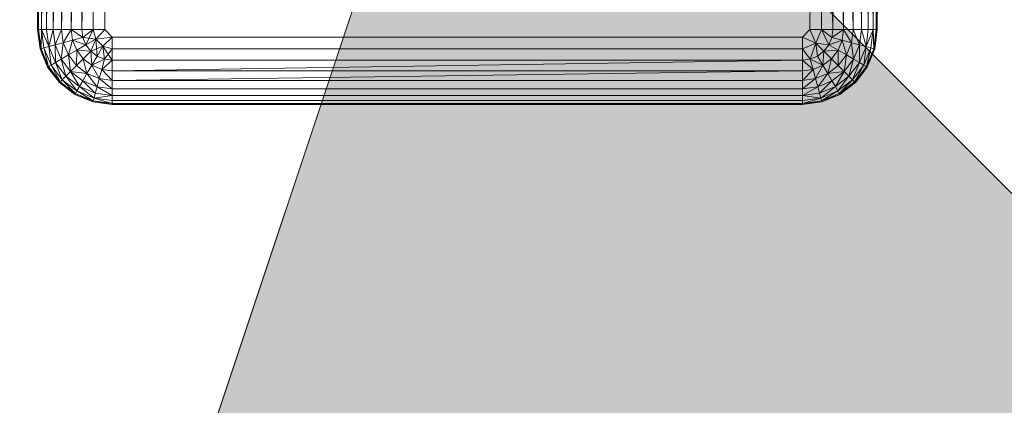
# Model space of a CAD drawing. Header units: metres. Extents: x 391.1 to 427.5, y 12.7 to 28.4.
# Tile 67 of 151: x 407.5498 to 407.7424, y 26.0525 to 26.1278. Entities that reach past the tile are written whole.
import ezdxf

# ---------------------------------------------------------------- set-up
doc = ezdxf.new("R2010")
doc.units = ezdxf.units.M
for name, color, linetype, lineweight in [('A-DETL-____-MBND', 7, 'Continuous', 18), ('A-DETL-GENF-OTLN', 7, 'Continuous', 18), ('A-GENM-____-OTLN', 7, 'Continuous', 18)]:
    doc.layers.add(name, color=color, linetype=linetype, lineweight=lineweight)

# ---------------------------------------------------------------- blocks, each defined once
blk = doc.blocks.new('Family - LONDR55-XX_ZZ-ARQ-CAA-M3D-Londres55-154724-04_ENLLUMENAT_P1')
at = {"layer": 'A-DETL-____-MBND', "color": 253, "true_color": 0xaaaaaa}
for p, q in [((0.01465, 0.72691), (0.38826, 0.72691)), ((0.01465, 0.72691), (0.38826, 0.72691)), ((0.29485, 0.72711), (0.38826, 0.72691)), ((0.29485, 0.72711), (0.38826, 0.72691)), ((0.29485, 0.72691), (0.38826, 0.72671)), ((0.38826, 0.72691), (0.29485, 0.72691)), ((0.29485, 0.72691), (0.38826, 0.72671)), ((0.29485, 0.72691), (0.38826, 0.72691)), ((0.29485, 0.72691), (0.38826, 0.72671)), ((0.38826, 0.72671), (0.29485, 0.72631)), ((0.29485, 0.72631), (0.38826, 0.72671)), ((0.38826, 0.72691), (0.38826, 0.72671)), ((0.38826, 0.72691), (0.39205, 0.72641)), ((0.38826, 0.72691), (0.39205, 0.72641)), ((0.38826, 0.72691), (0.39205, 0.72641)), ((0.38826, 0.72691), (0.38826, 0.72671)), ((0.38826, 0.72691), (0.39205, 0.72641)), ((0.38826, 0.72691), (0.38826, 0.72671)), ((0.38826, 0.72671), (0.38826, 0.72611)), ((0.38826, 0.72671), (0.392, 0.72621)), ((0.38826, 0.72671), (0.38826, 0.72611)), ((0.39205, 0.72641), (0.38826, 0.72671)), ((0.38826, 0.72671), (0.392, 0.72621)), ((0.38826, 0.72671), (0.38826, 0.72611)), ((0.38826, 0.72671), (0.39205, 0.72641)), ((0.38826, 0.72671), (0.392, 0.72621)), ((0.39205, 0.72641), (0.392, 0.72621)), ((0.39205, 0.72641), (0.392, 0.72621)), ((0.392, 0.72621), (0.39205, 0.72641)), ((0.39205, 0.72641), (0.39558, 0.72494)), ((0.39205, 0.72641), (0.39558, 0.72494)), ((0.39205, 0.72641), (0.39558, 0.72494)), ((0.39205, 0.72641), (0.39558, 0.72494)), ((0.29485, 0.72631), (0.38826, 0.72611)), ((0.29485, 0.72631), (0.38826, 0.72611)), ((0.29485, 0.72631), (0.38826, 0.72611)), ((0.38826, 0.72611), (0.29485, 0.72534)), ((0.29485, 0.72534), (0.38826, 0.72611)), ((0.29485, 0.72534), (0.38826, 0.72514)), ((0.29485, 0.72534), (0.38826, 0.72514)), ((0.29485, 0.72534), (0.38826, 0.72514)), ((0.38826, 0.72514), (0.29485, 0.72402)), ((0.29485, 0.72402), (0.38826, 0.72514)), ((0.392, 0.72621), (0.38826, 0.72611)), ((0.38826, 0.72611), (0.392, 0.72621)), ((0.38826, 0.72611), (0.38826, 0.72514)), ((0.38826, 0.72611), (0.39184, 0.72564)), ((0.38826, 0.72611), (0.38826, 0.72514)), ((0.38826, 0.72611), (0.39159, 0.7247)), ((0.38826, 0.72611), (0.38826, 0.72514)), ((0.38826, 0.72611), (0.39184, 0.72564)), ((0.38826, 0.72611), (0.39159, 0.7247)), ((0.38826, 0.72611), (0.39184, 0.72564)), ((0.38826, 0.72514), (0.38826, 0.72382)), ((0.39159, 0.7247), (0.38826, 0.72514)), ((0.38826, 0.72514), (0.38826, 0.72382)), ((0.39159, 0.7247), (0.38826, 0.72514)), ((0.38826, 0.72514), (0.39159, 0.7247)), ((0.38826, 0.72514), (0.38826, 0.72382)), ((0.39159, 0.7247), (0.38826, 0.72382)), ((0.38826, 0.72382), (0.39159, 0.7247)), ((0.39159, 0.7247), (0.39125, 0.72342)), ((0.39159, 0.7247), (0.39125, 0.72342)), ((0.39125, 0.72342), (0.39159, 0.7247)), ((0.39184, 0.72564), (0.39159, 0.7247)), ((0.39184, 0.72564), (0.39159, 0.7247)), ((0.39159, 0.7247), (0.39184, 0.72564)), ((0.39159, 0.7247), (0.3947, 0.72341)), ((0.39159, 0.7247), (0.3947, 0.72341)), ((0.39159, 0.7247), (0.39518, 0.72425)), ((0.39159, 0.7247), (0.39518, 0.72425)), ((0.39159, 0.7247), (0.3947, 0.72341)), ((0.392, 0.72621), (0.39184, 0.72564)), ((0.392, 0.72621), (0.39184, 0.72564)), ((0.39184, 0.72564), (0.392, 0.72621)), ((0.39184, 0.72564), (0.39518, 0.72425)), ((0.39184, 0.72564), (0.39518, 0.72425)), ((0.39184, 0.72564), (0.39548, 0.72477)), ((0.39184, 0.72564), (0.39548, 0.72477)), ((0.39184, 0.72564), (0.39518, 0.72425)), ((0.392, 0.72621), (0.39548, 0.72477)), ((0.392, 0.72621), (0.39548, 0.72477)), ((0.392, 0.72621), (0.39558, 0.72494)), ((0.392, 0.72621), (0.39558, 0.72494)), ((0.392, 0.72621), (0.39548, 0.72477)), ((0.39548, 0.72477), (0.39518, 0.72425)), ((0.39548, 0.72477), (0.39518, 0.72425)), ((0.39518, 0.72425), (0.39548, 0.72477)), ((0.39558, 0.72494), (0.39548, 0.72477)), ((0.39558, 0.72494), (0.39548, 0.72477)), ((0.39548, 0.72477), (0.39558, 0.72494)), ((0.39548, 0.72477), (0.39847, 0.72247)), ((0.39548, 0.72477), (0.39847, 0.72247)), ((0.39548, 0.72477), (0.39862, 0.72262)), ((0.39548, 0.72477), (0.39862, 0.72262)), ((0.39548, 0.72477), (0.39847, 0.72247)), ((0.39558, 0.72494), (0.39862, 0.72262)), ((0.39558, 0.72494), (0.39862, 0.72262)), ((0.39558, 0.72494), (0.39862, 0.72262)), ((0.39558, 0.72494), (0.39862, 0.72262)), ((0.29485, 0.72402), (0.38826, 0.72382)), ((0.29485, 0.72402), (0.38826, 0.72382)), ((0.29485, 0.72402), (0.38826, 0.72382)), ((0.38826, 0.72382), (0.29485, 0.72239)), ((0.29485, 0.72239), (0.38826, 0.72382)), ((0.38826, 0.72382), (0.38826, 0.72219)), ((0.38826, 0.72382), (0.39125, 0.72342)), ((0.38826, 0.72382), (0.38826, 0.72219)), ((0.38826, 0.72382), (0.39125, 0.72342)), ((0.38826, 0.72382), (0.38826, 0.72219)), ((0.38826, 0.72382), (0.39125, 0.72342)), ((0.39125, 0.72342), (0.38826, 0.72219)), ((0.38826, 0.72219), (0.39125, 0.72342)), ((0.39125, 0.72342), (0.39083, 0.72185)), ((0.39125, 0.72342), (0.39083, 0.72185)), ((0.39083, 0.72185), (0.39125, 0.72342)), ((0.39125, 0.72342), (0.39404, 0.72227)), ((0.39125, 0.72342), (0.39404, 0.72227)), ((0.39125, 0.72342), (0.3947, 0.72341)), ((0.39125, 0.72342), (0.3947, 0.72341)), ((0.39125, 0.72342), (0.39404, 0.72227)), ((0.3947, 0.72341), (0.39404, 0.72227)), ((0.3947, 0.72341), (0.39404, 0.72227)), ((0.39404, 0.72227), (0.3947, 0.72341)), ((0.39518, 0.72425), (0.3947, 0.72341)), ((0.39518, 0.72425), (0.3947, 0.72341)), ((0.3947, 0.72341), (0.39518, 0.72425)), ((0.3947, 0.72341), (0.39736, 0.72136)), ((0.3947, 0.72341), (0.39736, 0.72136)), ((0.3947, 0.72341), (0.39805, 0.72205)), ((0.3947, 0.72341), (0.39805, 0.72205)), ((0.3947, 0.72341), (0.39736, 0.72136)), ((0.39518, 0.72425), (0.39805, 0.72205)), ((0.39518, 0.72425), (0.39805, 0.72205)), ((0.39518, 0.72425), (0.39847, 0.72247)), ((0.39518, 0.72425), (0.39847, 0.72247)), ((0.39518, 0.72425), (0.39805, 0.72205)), ((0.39847, 0.72247), (0.39805, 0.72205)), ((0.39847, 0.72247), (0.39805, 0.72205)), ((0.39805, 0.72205), (0.39847, 0.72247)), ((0.39862, 0.72262), (0.39847, 0.72247)), ((0.39862, 0.72262), (0.39847, 0.72247)), ((0.39847, 0.72247), (0.39862, 0.72262)), ((0.39847, 0.72247), (0.40077, 0.71948)), ((0.39847, 0.72247), (0.40077, 0.71948)), ((0.39847, 0.72247), (0.40077, 0.71948)), ((0.39862, 0.72262), (0.40094, 0.71958)), ((0.39862, 0.72262), (0.40094, 0.71958)), ((0.39862, 0.72262), (0.40094, 0.71958)), ((0.39862, 0.72262), (0.40077, 0.71948)), ((0.39862, 0.72262), (0.40094, 0.71958)), ((0.39862, 0.72262), (0.40077, 0.71948)), ((0.29485, 0.72239), (0.38826, 0.72219)), ((0.29485, 0.72239), (0.38826, 0.72219)), ((0.29485, 0.72239), (0.38826, 0.72219)), ((0.38826, 0.72219), (0.29485, 0.72051)), ((0.29485, 0.72051), (0.38826, 0.72219)), ((0.38826, 0.72219), (0.38826, 0.72031)), ((0.38826, 0.72219), (0.39083, 0.72185)), ((0.38826, 0.72219), (0.38826, 0.72031)), ((0.38826, 0.72219), (0.39083, 0.72185)), ((0.38826, 0.72219), (0.38826, 0.72031)), ((0.38826, 0.72219), (0.39083, 0.72185)), ((0.39083, 0.72185), (0.38826, 0.72031)), ((0.38826, 0.72031), (0.39083, 0.72185)), ((0.39083, 0.72185), (0.39034, 0.72003)), ((0.39083, 0.72185), (0.39034, 0.72003)), ((0.39034, 0.72003), (0.39083, 0.72185)), ((0.39034, 0.72003), (0.39322, 0.72086)), ((0.39034, 0.72003), (0.39322, 0.72086)), ((0.39083, 0.72185), (0.39404, 0.72227)), ((0.39083, 0.72185), (0.39404, 0.72227)), ((0.39083, 0.72185), (0.39322, 0.72086)), ((0.39083, 0.72185), (0.39322, 0.72086)), ((0.39083, 0.72185), (0.39322, 0.72086)), ((0.39322, 0.72086), (0.39228, 0.71923)), ((0.39322, 0.72086), (0.39228, 0.71923)), ((0.39228, 0.71923), (0.39322, 0.72086)), ((0.39404, 0.72227), (0.39322, 0.72086)), ((0.39404, 0.72227), (0.39322, 0.72086)), ((0.39322, 0.72086), (0.39404, 0.72227)), ((0.39322, 0.72086), (0.39528, 0.71928)), ((0.39322, 0.72086), (0.39528, 0.71928)), ((0.39322, 0.72086), (0.39643, 0.72043)), ((0.39322, 0.72086), (0.39643, 0.72043)), ((0.39322, 0.72086), (0.39528, 0.71928)), ((0.39404, 0.72227), (0.39643, 0.72043)), ((0.39404, 0.72227), (0.39643, 0.72043)), ((0.39404, 0.72227), (0.39736, 0.72136)), ((0.39404, 0.72227), (0.39736, 0.72136)), ((0.39404, 0.72227), (0.39643, 0.72043)), ((0.39736, 0.72136), (0.39643, 0.72043)), ((0.39736, 0.72136), (0.39643, 0.72043)), ((0.39643, 0.72043), (0.39736, 0.72136)), ((0.39805, 0.72205), (0.39736, 0.72136)), ((0.39805, 0.72205), (0.39736, 0.72136)), ((0.39736, 0.72136), (0.39805, 0.72205)), ((0.39736, 0.72136), (0.39941, 0.7187)), ((0.39736, 0.72136), (0.39941, 0.7187)), ((0.39736, 0.72136), (0.40025, 0.71918)), ((0.39736, 0.72136), (0.40025, 0.71918)), ((0.39736, 0.72136), (0.39941, 0.7187)), ((0.39805, 0.72205), (0.40025, 0.71918)), ((0.39805, 0.72205), (0.40025, 0.71918)), ((0.39805, 0.72205), (0.40077, 0.71948)), ((0.39805, 0.72205), (0.40077, 0.71948)), ((0.39805, 0.72205), (0.40025, 0.71918)), ((0.29485, 0.72051), (0.38826, 0.72031)), ((0.29485, 0.72051), (0.38826, 0.72031)), ((0.29485, 0.72051), (0.38826, 0.72031)), ((0.38826, 0.72031), (0.29485, 0.71843)), ((0.29485, 0.71843), (0.38826, 0.72031)), ((0.38826, 0.72031), (0.38826, 0.71823)), ((0.38826, 0.72031), (0.39034, 0.72003)), ((0.38826, 0.72031), (0.38826, 0.71823)), ((0.38826, 0.72031), (0.3898, 0.71802)), ((0.38826, 0.72031), (0.38826, 0.71823)), ((0.38826, 0.72031), (0.39034, 0.72003)), ((0.38826, 0.72031), (0.3898, 0.71802)), ((0.38826, 0.72031), (0.39034, 0.72003)), ((0.39034, 0.72003), (0.3898, 0.71802)), ((0.39034, 0.72003), (0.3898, 0.71802)), ((0.3898, 0.71802), (0.39034, 0.72003)), ((0.39034, 0.72003), (0.39228, 0.71923)), ((0.39034, 0.72003), (0.39124, 0.71743)), ((0.39034, 0.72003), (0.39228, 0.71923)), ((0.39034, 0.72003), (0.39124, 0.71743)), ((0.39034, 0.72003), (0.39228, 0.71923)), ((0.39228, 0.71923), (0.39124, 0.71743)), ((0.39228, 0.71923), (0.39124, 0.71743)), ((0.39124, 0.71743), (0.39228, 0.71923)), ((0.39228, 0.71923), (0.39528, 0.71928)), ((0.39228, 0.71923), (0.39528, 0.71928)), ((0.39228, 0.71923), (0.39395, 0.71795)), ((0.39228, 0.71923), (0.39248, 0.71648)), ((0.39228, 0.71923), (0.39395, 0.71795)), ((0.39228, 0.71923), (0.39248, 0.71648)), ((0.39228, 0.71923), (0.39395, 0.71795)), ((0.39528, 0.71928), (0.39395, 0.71795)), ((0.39528, 0.71928), (0.39395, 0.71795)), ((0.39395, 0.71795), (0.39528, 0.71928)), ((0.39643, 0.72043), (0.39528, 0.71928)), ((0.39643, 0.72043), (0.39528, 0.71928)), ((0.39528, 0.71928), (0.39643, 0.72043)), ((0.39528, 0.71928), (0.39686, 0.71722)), ((0.39528, 0.71928), (0.39686, 0.71722)), ((0.39528, 0.71928), (0.39686, 0.71722)), ((0.39643, 0.72043), (0.39827, 0.71804)), ((0.39643, 0.72043), (0.39686, 0.71722)), ((0.39643, 0.72043), (0.39827, 0.71804)), ((0.39643, 0.72043), (0.39686, 0.71722)), ((0.39643, 0.72043), (0.39941, 0.7187)), ((0.39643, 0.72043), (0.39941, 0.7187)), ((0.39643, 0.72043), (0.39827, 0.71804)), ((0.39941, 0.7187), (0.39827, 0.71804)), ((0.39941, 0.7187), (0.39827, 0.71804)), ((0.39827, 0.71804), (0.39941, 0.7187)), ((0.40025, 0.71918), (0.39941, 0.7187)), ((0.40025, 0.71918), (0.39941, 0.7187)), ((0.39941, 0.7187), (0.40025, 0.71918)), ((0.39941, 0.7187), (0.4007, 0.71559)), ((0.39941, 0.7187), (0.4007, 0.71559)), ((0.39941, 0.7187), (0.40164, 0.71584)), ((0.39941, 0.7187), (0.40164, 0.71584)), ((0.39941, 0.7187), (0.4007, 0.71559)), ((0.40077, 0.71948), (0.40025, 0.71918)), ((0.40077, 0.71948), (0.40025, 0.71918)), ((0.40025, 0.71918), (0.40077, 0.71948)), ((0.40025, 0.71918), (0.40164, 0.71584)), ((0.40025, 0.71918), (0.40164, 0.71584)), ((0.40025, 0.71918), (0.40221, 0.716)), ((0.40025, 0.71918), (0.40221, 0.716)), ((0.40025, 0.71918), (0.40164, 0.71584)), ((0.40094, 0.71958), (0.40077, 0.71948)), ((0.40094, 0.71958), (0.40077, 0.71948)), ((0.40077, 0.71948), (0.40094, 0.71958)), ((0.40077, 0.71948), (0.40221, 0.716)), ((0.40077, 0.71948), (0.40221, 0.716)), ((0.40077, 0.71948), (0.40221, 0.716)), ((0.40094, 0.71958), (0.40241, 0.71605)), ((0.40094, 0.71958), (0.40241, 0.71605)), ((0.40094, 0.71958), (0.40241, 0.71605)), ((0.40094, 0.71958), (0.40221, 0.716)), ((0.40094, 0.71958), (0.40241, 0.71605)), ((0.40094, 0.71958), (0.40221, 0.716)), ((0.29485, 0.71843), (0.38826, 0.71823)), ((0.29485, 0.71843), (0.38826, 0.71823)), ((0.29485, 0.71843), (0.38826, 0.71823)), ((0.38826, 0.71823), (0.29485, 0.71621)), ((0.29485, 0.71621), (0.38826, 0.71823)), ((0.38826, 0.71823), (0.38826, 0.71601)), ((0.3898, 0.71802), (0.38826, 0.71823)), ((0.38826, 0.71823), (0.38826, 0.71601)), ((0.3898, 0.71802), (0.38826, 0.71823)), ((0.38826, 0.71823), (0.3898, 0.71802)), ((0.38826, 0.71823), (0.38826, 0.71601)), ((0.3898, 0.71802), (0.38826, 0.71601)), ((0.3898, 0.71802), (0.38826, 0.71601)), ((0.38826, 0.71601), (0.3898, 0.71802)), ((0.38826, 0.71601), (0.39124, 0.71743)), ((0.38826, 0.71601), (0.39124, 0.71743)), ((0.3898, 0.71802), (0.39013, 0.71551)), ((0.3898, 0.71802), (0.39124, 0.71743)), ((0.3898, 0.71802), (0.39124, 0.71743)), ((0.3898, 0.71802), (0.39124, 0.71743)), ((0.39124, 0.71743), (0.39013, 0.71551)), ((0.39124, 0.71743), (0.39013, 0.71551)), ((0.39013, 0.71551), (0.39124, 0.71743)), ((0.39124, 0.71743), (0.39248, 0.71648)), ((0.39124, 0.71743), (0.39248, 0.71648)), ((0.39124, 0.71743), (0.39248, 0.71648)), ((0.39395, 0.71795), (0.39248, 0.71648)), ((0.39395, 0.71795), (0.39248, 0.71648)), ((0.39248, 0.71648), (0.39395, 0.71795)), ((0.39395, 0.71795), (0.39523, 0.71628)), ((0.39395, 0.71795), (0.39523, 0.71628)), ((0.39395, 0.71795), (0.39686, 0.71722)), ((0.39395, 0.71795), (0.39523, 0.71628)), ((0.39395, 0.71795), (0.39686, 0.71722)), ((0.39686, 0.71722), (0.39523, 0.71628)), ((0.39686, 0.71722), (0.39523, 0.71628)), ((0.39523, 0.71628), (0.39686, 0.71722)), ((0.39827, 0.71804), (0.39686, 0.71722)), ((0.39827, 0.71804), (0.39686, 0.71722)), ((0.39686, 0.71722), (0.39827, 0.71804)), ((0.39686, 0.71722), (0.39785, 0.71483)), ((0.39686, 0.71722), (0.39785, 0.71483)), ((0.39686, 0.71722), (0.39942, 0.71525)), ((0.39686, 0.71722), (0.39785, 0.71483)), ((0.39686, 0.71722), (0.39942, 0.71525)), ((0.39827, 0.71804), (0.39942, 0.71525)), ((0.39827, 0.71804), (0.39942, 0.71525)), ((0.39827, 0.71804), (0.4007, 0.71559)), ((0.39827, 0.71804), (0.4007, 0.71559)), ((0.39827, 0.71804), (0.39942, 0.71525)), ((0.29485, 0.71621), (0.38826, 0.71601)), ((0.29485, 0.71621), (0.38826, 0.71601)), ((0.29485, 0.71621), (0.38826, 0.71601)), ((0.38826, 0.71601), (0.38826, 0.71373)), ((0.38826, 0.71601), (0.39013, 0.71551)), ((0.38826, 0.71601), (0.38826, 0.71373)), ((0.38826, 0.71373), (0.38826, 0.71601)), ((0.38826, 0.71601), (0.39013, 0.71551)), ((0.38826, 0.71601), (0.39013, 0.71551)), ((0.39013, 0.71551), (0.38826, 0.71373)), ((0.38826, 0.71373), (0.39013, 0.71551)), ((0.38826, 0.71373), (0.39013, 0.71551)), ((0.39013, 0.71551), (0.38973, 0.71226)), ((0.38973, 0.71226), (0.39013, 0.71551)), ((0.39248, 0.71648), (0.39013, 0.71551)), ((0.39013, 0.71551), (0.39248, 0.71648)), ((0.39013, 0.71551), (0.39248, 0.71648)), ((0.39013, 0.71551), (0.39151, 0.71413)), ((0.39013, 0.71551), (0.39151, 0.71413)), ((0.39013, 0.71551), (0.39343, 0.71524)), ((0.39013, 0.71551), (0.39151, 0.71413)), ((0.39013, 0.71551), (0.39343, 0.71524)), ((0.39248, 0.71648), (0.39151, 0.71413)), ((0.39343, 0.71524), (0.39151, 0.71413)), ((0.39343, 0.71524), (0.39151, 0.71413)), ((0.39151, 0.71413), (0.39343, 0.71524)), ((0.39248, 0.71648), (0.39343, 0.71524)), ((0.39248, 0.71648), (0.39343, 0.71524)), ((0.39248, 0.71648), (0.39523, 0.71628)), ((0.39248, 0.71648), (0.39343, 0.71524)), ((0.39248, 0.71648), (0.39523, 0.71628)), ((0.39523, 0.71628), (0.39343, 0.71524)), ((0.39523, 0.71628), (0.39343, 0.71524)), ((0.39343, 0.71524), (0.39523, 0.71628)), ((0.39343, 0.71524), (0.39402, 0.7138)), ((0.39343, 0.71524), (0.39402, 0.7138)), ((0.39343, 0.71524), (0.39402, 0.7138)), ((0.39523, 0.71628), (0.39402, 0.7138)), ((0.39402, 0.7138), (0.39523, 0.71628)), ((0.39523, 0.71628), (0.39603, 0.71434)), ((0.39523, 0.71628), (0.39603, 0.71434)), ((0.39523, 0.71628), (0.39785, 0.71483)), ((0.39523, 0.71628), (0.39603, 0.71434)), ((0.39523, 0.71628), (0.39785, 0.71483)), ((0.39785, 0.71483), (0.39603, 0.71434)), ((0.39785, 0.71483), (0.39603, 0.71434)), ((0.39603, 0.71434), (0.39785, 0.71483)), ((0.39942, 0.71525), (0.39785, 0.71483)), ((0.39942, 0.71525), (0.39785, 0.71483)), ((0.39785, 0.71483), (0.39942, 0.71525)), ((0.39785, 0.71483), (0.39819, 0.71226)), ((0.39785, 0.71483), (0.39819, 0.71226)), ((0.39785, 0.71483), (0.39982, 0.71226)), ((0.39785, 0.71483), (0.39819, 0.71226)), ((0.39785, 0.71483), (0.39982, 0.71226)), ((0.4007, 0.71559), (0.39942, 0.71525)), ((0.4007, 0.71559), (0.39942, 0.71525)), ((0.39942, 0.71525), (0.4007, 0.71559)), ((0.39942, 0.71525), (0.39982, 0.71226)), ((0.39942, 0.71525), (0.39982, 0.71226)), ((0.39942, 0.71525), (0.40114, 0.71226)), ((0.39942, 0.71525), (0.39982, 0.71226)), ((0.39942, 0.71525), (0.40114, 0.71226)), ((0.40164, 0.71584), (0.4007, 0.71559)), ((0.40164, 0.71584), (0.4007, 0.71559)), ((0.4007, 0.71559), (0.40164, 0.71584)), ((0.4007, 0.71559), (0.40114, 0.71226)), ((0.4007, 0.71559), (0.40114, 0.71226)), ((0.4007, 0.71559), (0.40114, 0.71226)), ((0.40164, 0.71584), (0.40114, 0.71226)), ((0.40114, 0.71226), (0.40164, 0.71584)), ((0.40221, 0.716), (0.40164, 0.71584)), ((0.40221, 0.716), (0.40164, 0.71584)), ((0.40164, 0.71584), (0.40221, 0.716)), ((0.40164, 0.71584), (0.40211, 0.71226)), ((0.40164, 0.71584), (0.40211, 0.71226)), ((0.40164, 0.71584), (0.40271, 0.71226)), ((0.40164, 0.71584), (0.40211, 0.71226)), ((0.40164, 0.71584), (0.40271, 0.71226)), ((0.40241, 0.71605), (0.40221, 0.716)), ((0.40241, 0.71605), (0.40221, 0.716)), ((0.40221, 0.716), (0.40241, 0.71605)), ((0.40221, 0.716), (0.40271, 0.71226)), ((0.40221, 0.716), (0.40271, 0.71226)), ((0.40221, 0.716), (0.40291, 0.71226)), ((0.40221, 0.716), (0.40291, 0.71226)), ((0.40221, 0.716), (0.40271, 0.71226)), ((0.40241, 0.71605), (0.40291, 0.71226)), ((0.40241, 0.71605), (0.40291, 0.71226)), ((0.40241, 0.71605), (0.40291, 0.71226)), ((0.40241, 0.71605), (0.40291, 0.71226)), ((0.29485, 0.71393), (0.38826, 0.71373)), ((0.29485, 0.71393), (0.38826, 0.71373)), ((0.29485, 0.71393), (0.38826, 0.71373)), ((0.38826, 0.71373), (0.38973, 0.71226)), ((0.38826, 0.71373), (0.38973, 0.71226)), ((0.38826, 0.71373), (0.38973, 0.71226)), ((0.39151, 0.71413), (0.38973, 0.71226)), ((0.38973, 0.71226), (0.39151, 0.71413)), ((0.38973, 0.71226), (0.39151, 0.71413)), ((0.39151, 0.71413), (0.39201, 0.71226)), ((0.39151, 0.71413), (0.39402, 0.7138)), ((0.39151, 0.71413), (0.39201, 0.71226)), ((0.39151, 0.71413), (0.39402, 0.7138)), ((0.39151, 0.71413), (0.39423, 0.71226)), ((0.39151, 0.71413), (0.39201, 0.71226)), ((0.39151, 0.71413), (0.39402, 0.7138)), ((0.39151, 0.71413), (0.39423, 0.71226)), ((0.39402, 0.7138), (0.39201, 0.71226)), ((0.39402, 0.7138), (0.39603, 0.71434)), ((0.39402, 0.7138), (0.39603, 0.71434)), ((0.39402, 0.7138), (0.39603, 0.71434)), ((0.39402, 0.7138), (0.39423, 0.71226)), ((0.39402, 0.7138), (0.39423, 0.71226)), ((0.39402, 0.7138), (0.39423, 0.71226)), ((0.39603, 0.71434), (0.39423, 0.71226)), ((0.39423, 0.71226), (0.39603, 0.71434)), ((0.39603, 0.71434), (0.39631, 0.71226)), ((0.39603, 0.71434), (0.39631, 0.71226)), ((0.39603, 0.71434), (0.39819, 0.71226)), ((0.39603, 0.71434), (0.39631, 0.71226)), ((0.39603, 0.71434), (0.39819, 0.71226)), ((0.38973, 0.71226), (0.38973, 0.57723)), ((0.38973, 0.71226), (0.39201, 0.71226)), ((0.38973, 0.71226), (0.38973, 0.57723)), ((0.38973, 0.71226), (0.39201, 0.71226)), ((0.38973, 0.71226), (0.38973, 0.57723)), ((0.38973, 0.71226), (0.39201, 0.71226)), ((0.39201, 0.71226), (0.39201, 0.57723)), ((0.39201, 0.71226), (0.39423, 0.71226)), ((0.39201, 0.71226), (0.39201, 0.57723)), ((0.39423, 0.71226), (0.39201, 0.71226)), ((0.39201, 0.71226), (0.39423, 0.71226)), ((0.39201, 0.71226), (0.39201, 0.57723)), ((0.39423, 0.71226), (0.39423, 0.57723)), ((0.39423, 0.71226), (0.39631, 0.71226)), ((0.39423, 0.71226), (0.39423, 0.57723)), ((0.39423, 0.71226), (0.39631, 0.71226)), ((0.39423, 0.71226), (0.39423, 0.57723)), ((0.39631, 0.71226), (0.39423, 0.57723)), ((0.39423, 0.71226), (0.39631, 0.71226)), ((0.39423, 0.57723), (0.39631, 0.71226)), ((0.39631, 0.71226), (0.39631, 0.57723)), ((0.39819, 0.71226), (0.39631, 0.71226)), ((0.39631, 0.71226), (0.39631, 0.57723)), ((0.39819, 0.71226), (0.39631, 0.71226)), ((0.39631, 0.71226), (0.39819, 0.71226)), ((0.39631, 0.71226), (0.39631, 0.57723)), ((0.39819, 0.71226), (0.39631, 0.57723)), ((0.39631, 0.57723), (0.39819, 0.71226)), ((0.39819, 0.71226), (0.39819, 0.57723)), ((0.39982, 0.71226), (0.39819, 0.71226)), ((0.39819, 0.71226), (0.39819, 0.57723)), ((0.39982, 0.71226), (0.39819, 0.71226)), ((0.39819, 0.71226), (0.39982, 0.71226)), ((0.39819, 0.71226), (0.39819, 0.57723)), ((0.39982, 0.71226), (0.39982, 0.57723)), ((0.40114, 0.71226), (0.39982, 0.71226)), ((0.39982, 0.71226), (0.39982, 0.57723)), ((0.40114, 0.71226), (0.39982, 0.71226)), ((0.39982, 0.71226), (0.40114, 0.71226)), ((0.39982, 0.71226), (0.39982, 0.57723)), ((0.40114, 0.71226), (0.40114, 0.57723)), ((0.40114, 0.71226), (0.40211, 0.71226)), ((0.40114, 0.71226), (0.40114, 0.57723)), ((0.40114, 0.71226), (0.40211, 0.71226)), ((0.40114, 0.71226), (0.40114, 0.57723)), ((0.40114, 0.71226), (0.40211, 0.71226)), ((0.40211, 0.71226), (0.40211, 0.57723)), ((0.40271, 0.71226), (0.40211, 0.71226)), ((0.40211, 0.71226), (0.40211, 0.57723)), ((0.40271, 0.71226), (0.40211, 0.71226)), ((0.40211, 0.71226), (0.40271, 0.71226)), ((0.40211, 0.71226), (0.40211, 0.57723)), ((0.40271, 0.71226), (0.40271, 0.57723)), ((0.40291, 0.71226), (0.40271, 0.71226)), ((0.40271, 0.71226), (0.40271, 0.57723)), ((0.40291, 0.71226), (0.40271, 0.71226)), ((0.40271, 0.71226), (0.40291, 0.71226)), ((0.40271, 0.71226), (0.40271, 0.57723)), ((0.40291, 0.71226), (0.40291, 0.57723)), ((0.40291, 0.71226), (0.40291, 0.57723)), ((0.40291, 0.71226), (0.40291, 0.57723)), ((0.40291, 0.71226), (0.40291, 0.57723)), ((0.38973, 0.57723), (0.38826, 0.57576)), ((0.38826, 0.57576), (0.38973, 0.57723)), ((0.38826, 0.57576), (0.38973, 0.57723)), ((0.38973, 0.57723), (0.39091, 0.57458)), ((0.38973, 0.57723), (0.39201, 0.57723)), ((0.38973, 0.57723), (0.39091, 0.57458)), ((0.38973, 0.57723), (0.39201, 0.57723)), ((0.39201, 0.57723), (0.39091, 0.57458)), ((0.39091, 0.57458), (0.39201, 0.57723)), ((0.39201, 0.57723), (0.39402, 0.57569)), ((0.39201, 0.57723), (0.39423, 0.57723)), ((0.39201, 0.57723), (0.39402, 0.57569)), ((0.39201, 0.57723), (0.39423, 0.57723)), ((0.39201, 0.57723), (0.39402, 0.57569)), ((0.39201, 0.57723), (0.39423, 0.57723)), ((0.39423, 0.57723), (0.39402, 0.57569)), ((0.39423, 0.57723), (0.39402, 0.57569)), ((0.39402, 0.57569), (0.39423, 0.57723)), ((0.39423, 0.57723), (0.39631, 0.57723)), ((0.39423, 0.57723), (0.39603, 0.57515)), ((0.39423, 0.57723), (0.39631, 0.57723)), ((0.39423, 0.57723), (0.39603, 0.57515)), ((0.39423, 0.57723), (0.39631, 0.57723)), ((0.39631, 0.57723), (0.39603, 0.57515)), ((0.39631, 0.57723), (0.39603, 0.57515)), ((0.39603, 0.57515), (0.39631, 0.57723)), ((0.39603, 0.57515), (0.39819, 0.57723)), ((0.39603, 0.57515), (0.39819, 0.57723)), ((0.39631, 0.57723), (0.39819, 0.57723)), ((0.39631, 0.57723), (0.39819, 0.57723)), ((0.39631, 0.57723), (0.39819, 0.57723)), ((0.39819, 0.57723), (0.39785, 0.57466)), ((0.39819, 0.57723), (0.39785, 0.57466)), ((0.39785, 0.57466), (0.39819, 0.57723)), ((0.39785, 0.57466), (0.39982, 0.57723)), ((0.39785, 0.57466), (0.39982, 0.57723)), ((0.39819, 0.57723), (0.39982, 0.57723)), ((0.39819, 0.57723), (0.39982, 0.57723)), ((0.39819, 0.57723), (0.39982, 0.57723)), ((0.39982, 0.57723), (0.39942, 0.57424)), ((0.39982, 0.57723), (0.39942, 0.57424)), ((0.39942, 0.57424), (0.39982, 0.57723)), ((0.39942, 0.57424), (0.40114, 0.57723)), ((0.39942, 0.57424), (0.40114, 0.57723)), ((0.39982, 0.57723), (0.40114, 0.57723)), ((0.39982, 0.57723), (0.40114, 0.57723)), ((0.39982, 0.57723), (0.40114, 0.57723)), ((0.40114, 0.57723), (0.4007, 0.5739)), ((0.40114, 0.57723), (0.4007, 0.5739)), ((0.4007, 0.5739), (0.40114, 0.57723)), ((0.40114, 0.57723), (0.40211, 0.57723)), ((0.40114, 0.57723), (0.40164, 0.57365)), ((0.40114, 0.57723), (0.40211, 0.57723)), ((0.40114, 0.57723), (0.40211, 0.57723)), ((0.40114, 0.57723), (0.40164, 0.57365)), ((0.40211, 0.57723), (0.40164, 0.57365)), ((0.40211, 0.57723), (0.40164, 0.57365)), ((0.40164, 0.57365), (0.40211, 0.57723)), ((0.40164, 0.57365), (0.40271, 0.57723)), ((0.40164, 0.57365), (0.40271, 0.57723)), ((0.40211, 0.57723), (0.40271, 0.57723)), ((0.40211, 0.57723), (0.40271, 0.57723)), ((0.40211, 0.57723), (0.40271, 0.57723)), ((0.40271, 0.57723), (0.40221, 0.57349)), ((0.40271, 0.57723), (0.40221, 0.57349)), ((0.40221, 0.57349), (0.40291, 0.57723)), ((0.40221, 0.57349), (0.40271, 0.57723)), ((0.40221, 0.57349), (0.40291, 0.57723)), ((0.40291, 0.57723), (0.40241, 0.57344)), ((0.40291, 0.57723), (0.40241, 0.57344)), ((0.40291, 0.57723), (0.40241, 0.57344)), ((0.40291, 0.57723), (0.40241, 0.57344)), ((0.40271, 0.57723), (0.40291, 0.57723)), ((0.40271, 0.57723), (0.40291, 0.57723)), ((0.40271, 0.57723), (0.40291, 0.57723)), ((0.29485, 0.57556), (0.38826, 0.57576)), ((0.29485, 0.57556), (0.38826, 0.57576)), ((0.29485, 0.57556), (0.38826, 0.57576)), ((0.38826, 0.57576), (0.38826, 0.57348)), ((0.38826, 0.57576), (0.39091, 0.57458)), ((0.38826, 0.57348), (0.38826, 0.57576)), ((0.38826, 0.57576), (0.39091, 0.57458)), ((0.39091, 0.57458), (0.38826, 0.57348)), ((0.38826, 0.57348), (0.39091, 0.57458)), ((0.39091, 0.57458), (0.39402, 0.57569)), ((0.39091, 0.57458), (0.39402, 0.57569)), ((0.39091, 0.57458), (0.39124, 0.57206)), ((0.39091, 0.57458), (0.39248, 0.57301)), ((0.39091, 0.57458), (0.39343, 0.57425)), ((0.39091, 0.57458), (0.39124, 0.57206)), ((0.39091, 0.57458), (0.39248, 0.57301)), ((0.39091, 0.57458), (0.39124, 0.57206)), ((0.39091, 0.57458), (0.39343, 0.57425)), ((0.39091, 0.57458), (0.39248, 0.57301)), ((0.39091, 0.57458), (0.39343, 0.57425)), ((0.39343, 0.57425), (0.39248, 0.57301)), ((0.39343, 0.57425), (0.39248, 0.57301)), ((0.39248, 0.57301), (0.39343, 0.57425)), ((0.39402, 0.57569), (0.39343, 0.57425)), ((0.39402, 0.57569), (0.39343, 0.57425)), ((0.39343, 0.57425), (0.39402, 0.57569)), ((0.39343, 0.57425), (0.39523, 0.57321)), ((0.39343, 0.57425), (0.39523, 0.57321)), ((0.39343, 0.57425), (0.39523, 0.57321)), ((0.39603, 0.57515), (0.39402, 0.57569)), ((0.39402, 0.57569), (0.39523, 0.57321)), ((0.39402, 0.57569), (0.39603, 0.57515)), ((0.39402, 0.57569), (0.39603, 0.57515)), ((0.39402, 0.57569), (0.39523, 0.57321)), ((0.39603, 0.57515), (0.39523, 0.57321)), ((0.39603, 0.57515), (0.39523, 0.57321)), ((0.39523, 0.57321), (0.39603, 0.57515)), ((0.39523, 0.57321), (0.39785, 0.57466)), ((0.39523, 0.57321), (0.39785, 0.57466)), ((0.39603, 0.57515), (0.39785, 0.57466)), ((0.39603, 0.57515), (0.39785, 0.57466)), ((0.39603, 0.57515), (0.39785, 0.57466)), ((0.39785, 0.57466), (0.39686, 0.57227)), ((0.39785, 0.57466), (0.39686, 0.57227)), ((0.39686, 0.57227), (0.39785, 0.57466)), ((0.39686, 0.57227), (0.39942, 0.57424)), ((0.39686, 0.57227), (0.39942, 0.57424)), ((0.39785, 0.57466), (0.39942, 0.57424)), ((0.39785, 0.57466), (0.39942, 0.57424)), ((0.39785, 0.57466), (0.39942, 0.57424)), ((0.39942, 0.57424), (0.39827, 0.57145)), ((0.39942, 0.57424), (0.39827, 0.57145)), ((0.39827, 0.57145), (0.39942, 0.57424)), ((0.39942, 0.57424), (0.4007, 0.5739)), ((0.39942, 0.57424), (0.4007, 0.5739)), ((0.39942, 0.57424), (0.4007, 0.5739)), ((0.38826, 0.57348), (0.29485, 0.57328)), ((0.38826, 0.57348), (0.29485, 0.57328)), ((0.29485, 0.57328), (0.38826, 0.57348)), ((0.29485, 0.57328), (0.38826, 0.57126)), ((0.29485, 0.57328), (0.38826, 0.57126)), ((0.38826, 0.57348), (0.38826, 0.57126)), ((0.38826, 0.57348), (0.3898, 0.57147)), ((0.38826, 0.57348), (0.38826, 0.57126)), ((0.38826, 0.57126), (0.38826, 0.57348)), ((0.38826, 0.57348), (0.3898, 0.57147)), ((0.38826, 0.57348), (0.39124, 0.57206)), ((0.38826, 0.57348), (0.3898, 0.57147)), ((0.38826, 0.57348), (0.39124, 0.57206)), ((0.39248, 0.57301), (0.39124, 0.57206)), ((0.39248, 0.57301), (0.39124, 0.57206)), ((0.39124, 0.57206), (0.39248, 0.57301)), ((0.39248, 0.57301), (0.39228, 0.57026)), ((0.39228, 0.57026), (0.39248, 0.57301)), ((0.39248, 0.57301), (0.39523, 0.57321)), ((0.39248, 0.57301), (0.39523, 0.57321)), ((0.39248, 0.57301), (0.39395, 0.57154)), ((0.39248, 0.57301), (0.39395, 0.57154)), ((0.39248, 0.57301), (0.39395, 0.57154)), ((0.39523, 0.57321), (0.39395, 0.57154)), ((0.39523, 0.57321), (0.39395, 0.57154)), ((0.39395, 0.57154), (0.39523, 0.57321)), ((0.39395, 0.57154), (0.39686, 0.57227)), ((0.39395, 0.57154), (0.39686, 0.57227)), ((0.39523, 0.57321), (0.39686, 0.57227)), ((0.39523, 0.57321), (0.39686, 0.57227)), ((0.39523, 0.57321), (0.39686, 0.57227)), ((0.39686, 0.57227), (0.39528, 0.57021)), ((0.39686, 0.57227), (0.39528, 0.57021)), ((0.39528, 0.57021), (0.39686, 0.57227)), ((0.39686, 0.57227), (0.39643, 0.56906)), ((0.39643, 0.56906), (0.39686, 0.57227)), ((0.39686, 0.57227), (0.39827, 0.57145)), ((0.39686, 0.57227), (0.39827, 0.57145)), ((0.39686, 0.57227), (0.39827, 0.57145)), ((0.39827, 0.57145), (0.4007, 0.5739)), ((0.39827, 0.57145), (0.4007, 0.5739)), ((0.4007, 0.5739), (0.39941, 0.57079)), ((0.4007, 0.5739), (0.39941, 0.57079)), ((0.39941, 0.57079), (0.4007, 0.5739)), ((0.39941, 0.57079), (0.40164, 0.57365)), ((0.39941, 0.57079), (0.40164, 0.57365)), ((0.40164, 0.57365), (0.40025, 0.57031)), ((0.40164, 0.57365), (0.40025, 0.57031)), ((0.40025, 0.57031), (0.40164, 0.57365)), ((0.40025, 0.57031), (0.40221, 0.57349)), ((0.40025, 0.57031), (0.40221, 0.57349)), ((0.4007, 0.5739), (0.40164, 0.57365)), ((0.4007, 0.5739), (0.40164, 0.57365)), ((0.4007, 0.5739), (0.40164, 0.57365)), ((0.40221, 0.57349), (0.40077, 0.57001)), ((0.40221, 0.57349), (0.40077, 0.57001)), ((0.40077, 0.57001), (0.40221, 0.57349)), ((0.40221, 0.57349), (0.40094, 0.56991)), ((0.40094, 0.56991), (0.40221, 0.57349)), ((0.40241, 0.57344), (0.40094, 0.56991)), ((0.40241, 0.57344), (0.40094, 0.56991)), ((0.40241, 0.57344), (0.40094, 0.56991)), ((0.40094, 0.56991), (0.40241, 0.57344)), ((0.40164, 0.57365), (0.40221, 0.57349)), ((0.40164, 0.57365), (0.40221, 0.57349)), ((0.40164, 0.57365), (0.40221, 0.57349)), ((0.40221, 0.57349), (0.40241, 0.57344)), ((0.40221, 0.57349), (0.40241, 0.57344)), ((0.40221, 0.57349), (0.40241, 0.57344)), ((0.38826, 0.57126), (0.29485, 0.57106)), ((0.38826, 0.57126), (0.29485, 0.57106)), ((0.29485, 0.57106), (0.38826, 0.57126)), ((0.29485, 0.57106), (0.38826, 0.56918)), ((0.29485, 0.57106), (0.38826, 0.56918)), ((0.3898, 0.57147), (0.38826, 0.57126)), ((0.38826, 0.57126), (0.3898, 0.57147)), ((0.3898, 0.57147), (0.38826, 0.56918)), ((0.38826, 0.57126), (0.3898, 0.57147)), ((0.38826, 0.56918), (0.3898, 0.57147)), ((0.38826, 0.57126), (0.38826, 0.56918)), ((0.38826, 0.57126), (0.38826, 0.56918)), ((0.38826, 0.57126), (0.38826, 0.56918)), ((0.39124, 0.57206), (0.3898, 0.57147)), ((0.39124, 0.57206), (0.3898, 0.57147)), ((0.3898, 0.57147), (0.39124, 0.57206)), ((0.3898, 0.57147), (0.39034, 0.56946)), ((0.3898, 0.57147), (0.39034, 0.56946)), ((0.3898, 0.57147), (0.39034, 0.56946)), ((0.39124, 0.57206), (0.39034, 0.56946)), ((0.39034, 0.56946), (0.39124, 0.57206)), ((0.39124, 0.57206), (0.39228, 0.57026)), ((0.39124, 0.57206), (0.39228, 0.57026)), ((0.39124, 0.57206), (0.39228, 0.57026)), ((0.39395, 0.57154), (0.39228, 0.57026)), ((0.39228, 0.57026), (0.39395, 0.57154)), ((0.39228, 0.57026), (0.39395, 0.57154)), ((0.39395, 0.57154), (0.39528, 0.57021)), ((0.39395, 0.57154), (0.39528, 0.57021)), ((0.39395, 0.57154), (0.39528, 0.57021)), ((0.39827, 0.57145), (0.39643, 0.56906)), ((0.39643, 0.56906), (0.39827, 0.57145)), ((0.39643, 0.56906), (0.39827, 0.57145)), ((0.39643, 0.56906), (0.39941, 0.57079)), ((0.39643, 0.56906), (0.39941, 0.57079)), ((0.39941, 0.57079), (0.39736, 0.56812)), ((0.39941, 0.57079), (0.39736, 0.56812)), ((0.39736, 0.56812), (0.39941, 0.57079)), ((0.39736, 0.56812), (0.40025, 0.57031)), ((0.39736, 0.56812), (0.40025, 0.57031)), ((0.40025, 0.57031), (0.39805, 0.56744)), ((0.40025, 0.57031), (0.39805, 0.56744)), ((0.39805, 0.56744), (0.40025, 0.57031)), ((0.39827, 0.57145), (0.39941, 0.57079)), ((0.39827, 0.57145), (0.39941, 0.57079)), ((0.39827, 0.57145), (0.39941, 0.57079)), ((0.39941, 0.57079), (0.40025, 0.57031)), ((0.39941, 0.57079), (0.40025, 0.57031)), ((0.39941, 0.57079), (0.40025, 0.57031)), ((0.40025, 0.57031), (0.40077, 0.57001)), ((0.40025, 0.57031), (0.40077, 0.57001)), ((0.40025, 0.57031), (0.40077, 0.57001)), ((0.38826, 0.56918), (0.29485, 0.56898)), ((0.38826, 0.56918), (0.29485, 0.56898)), ((0.29485, 0.56898), (0.38826, 0.56918)), ((0.29485, 0.56898), (0.38826, 0.5673)), ((0.29485, 0.56898), (0.38826, 0.5673)), ((0.39034, 0.56946), (0.38826, 0.56918)), ((0.38826, 0.56918), (0.39034, 0.56946)), ((0.38826, 0.56918), (0.39034, 0.56946)), ((0.38826, 0.56918), (0.38826, 0.5673)), ((0.38826, 0.56918), (0.38826, 0.5673)), ((0.38826, 0.56918), (0.39083, 0.56764)), ((0.38826, 0.56918), (0.38826, 0.5673)), ((0.38826, 0.56918), (0.39083, 0.56764)), ((0.39228, 0.57026), (0.39034, 0.56946)), ((0.39034, 0.56946), (0.39228, 0.57026)), ((0.39034, 0.56946), (0.39228, 0.57026)), ((0.39034, 0.56946), (0.39083, 0.56764)), ((0.39034, 0.56946), (0.39083, 0.56764)), ((0.39034, 0.56946), (0.39322, 0.56863)), ((0.39034, 0.56946), (0.39083, 0.56764)), ((0.39034, 0.56946), (0.39322, 0.56863)), ((0.39322, 0.56863), (0.39083, 0.56764)), ((0.39322, 0.56863), (0.39083, 0.56764)), ((0.39083, 0.56764), (0.39322, 0.56863)), ((0.39228, 0.57026), (0.39322, 0.56863)), ((0.39228, 0.57026), (0.39322, 0.56863)), ((0.39228, 0.57026), (0.39528, 0.57021)), ((0.39228, 0.57026), (0.39322, 0.56863)), ((0.39228, 0.57026), (0.39528, 0.57021)), ((0.39528, 0.57021), (0.39322, 0.56863)), ((0.39528, 0.57021), (0.39322, 0.56863)), ((0.39322, 0.56863), (0.39528, 0.57021)), ((0.39322, 0.56863), (0.39643, 0.56906)), ((0.39322, 0.56863), (0.39643, 0.56906)), ((0.39322, 0.56863), (0.39404, 0.56722)), ((0.39322, 0.56863), (0.39404, 0.56722)), ((0.39322, 0.56863), (0.39404, 0.56722)), ((0.39643, 0.56906), (0.39404, 0.56722)), ((0.39643, 0.56906), (0.39404, 0.56722)), ((0.39404, 0.56722), (0.39643, 0.56906)), ((0.39528, 0.57021), (0.39643, 0.56906)), ((0.39528, 0.57021), (0.39643, 0.56906)), ((0.39528, 0.57021), (0.39643, 0.56906)), ((0.39643, 0.56906), (0.39736, 0.56812)), ((0.39643, 0.56906), (0.39736, 0.56812)), ((0.39643, 0.56906), (0.39736, 0.56812)), ((0.39805, 0.56744), (0.40077, 0.57001)), ((0.39805, 0.56744), (0.40077, 0.57001)), ((0.40077, 0.57001), (0.39847, 0.56702)), ((0.40077, 0.57001), (0.39847, 0.56702)), ((0.39847, 0.56702), (0.40077, 0.57001)), ((0.40077, 0.57001), (0.39862, 0.56687)), ((0.39862, 0.56687), (0.40077, 0.57001)), ((0.40094, 0.56991), (0.39862, 0.56687)), ((0.40094, 0.56991), (0.39862, 0.56687)), ((0.40094, 0.56991), (0.39862, 0.56687)), ((0.39862, 0.56687), (0.40094, 0.56991)), ((0.40077, 0.57001), (0.40094, 0.56991)), ((0.40077, 0.57001), (0.40094, 0.56991)), ((0.40077, 0.57001), (0.40094, 0.56991)), ((0.38826, 0.5673), (0.29485, 0.5671)), ((0.38826, 0.5673), (0.29485, 0.5671)), ((0.29485, 0.5671), (0.38826, 0.5673)), ((0.29485, 0.5671), (0.38826, 0.56567)), ((0.29485, 0.5671), (0.38826, 0.56567)), ((0.39083, 0.56764), (0.38826, 0.5673)), ((0.39083, 0.56764), (0.38826, 0.5673)), ((0.38826, 0.5673), (0.39083, 0.56764)), ((0.38826, 0.5673), (0.38826, 0.56567)), ((0.38826, 0.5673), (0.38826, 0.56567)), ((0.38826, 0.5673), (0.39125, 0.56607)), ((0.38826, 0.5673), (0.38826, 0.56567)), ((0.38826, 0.5673), (0.39125, 0.56607)), ((0.39083, 0.56764), (0.39125, 0.56607)), ((0.39083, 0.56764), (0.39125, 0.56607)), ((0.39083, 0.56764), (0.39404, 0.56722)), ((0.39083, 0.56764), (0.39125, 0.56607)), ((0.39083, 0.56764), (0.39404, 0.56722)), ((0.39404, 0.56722), (0.39125, 0.56607)), ((0.39404, 0.56722), (0.39125, 0.56607)), ((0.39125, 0.56607), (0.39404, 0.56722)), ((0.39404, 0.56722), (0.39736, 0.56812)), ((0.39404, 0.56722), (0.39736, 0.56812)), ((0.39404, 0.56722), (0.3947, 0.56608)), ((0.39404, 0.56722), (0.3947, 0.56608)), ((0.39404, 0.56722), (0.3947, 0.56608)), ((0.39736, 0.56812), (0.3947, 0.56608)), ((0.39736, 0.56812), (0.3947, 0.56608)), ((0.3947, 0.56608), (0.39736, 0.56812)), ((0.3947, 0.56608), (0.39805, 0.56744)), ((0.3947, 0.56608), (0.39805, 0.56744)), ((0.39805, 0.56744), (0.39518, 0.56524)), ((0.39805, 0.56744), (0.39518, 0.56524)), ((0.39518, 0.56524), (0.39805, 0.56744)), ((0.39518, 0.56524), (0.39847, 0.56702)), ((0.39518, 0.56524), (0.39847, 0.56702)), ((0.39847, 0.56702), (0.39548, 0.56472)), ((0.39847, 0.56702), (0.39548, 0.56472)), ((0.39548, 0.56472), (0.39847, 0.56702)), ((0.39548, 0.56472), (0.39862, 0.56687)), ((0.39548, 0.56472), (0.39862, 0.56687)), ((0.39862, 0.56687), (0.39558, 0.56455)), ((0.39862, 0.56687), (0.39558, 0.56455)), ((0.39862, 0.56687), (0.39558, 0.56455)), ((0.39862, 0.56687), (0.39558, 0.56455)), ((0.39736, 0.56812), (0.39805, 0.56744)), ((0.39736, 0.56812), (0.39805, 0.56744)), ((0.39736, 0.56812), (0.39805, 0.56744)), ((0.39805, 0.56744), (0.39847, 0.56702)), ((0.39805, 0.56744), (0.39847, 0.56702)), ((0.39805, 0.56744), (0.39847, 0.56702)), ((0.39847, 0.56702), (0.39862, 0.56687)), ((0.39847, 0.56702), (0.39862, 0.56687)), ((0.39847, 0.56702), (0.39862, 0.56687)), ((0.38826, 0.56567), (0.29485, 0.56547)), ((0.38826, 0.56567), (0.29485, 0.56547)), ((0.29485, 0.56547), (0.38826, 0.56567)), ((0.29485, 0.56547), (0.38826, 0.56435)), ((0.29485, 0.56547), (0.38826, 0.56435)), ((0.39125, 0.56607), (0.38826, 0.56567)), ((0.39125, 0.56607), (0.38826, 0.56567)), ((0.38826, 0.56567), (0.39125, 0.56607)), ((0.38826, 0.56567), (0.38826, 0.56435)), ((0.38826, 0.56567), (0.38826, 0.56435)), ((0.38826, 0.56567), (0.39159, 0.56479)), ((0.38826, 0.56567), (0.38826, 0.56435)), ((0.38826, 0.56567), (0.39159, 0.56479)), ((0.39159, 0.56479), (0.38826, 0.56435)), ((0.39159, 0.56479), (0.38826, 0.56435)), ((0.38826, 0.56435), (0.39159, 0.56479)), ((0.39159, 0.56479), (0.38826, 0.56338)), ((0.38826, 0.56338), (0.39159, 0.56479)), ((0.39125, 0.56607), (0.3947, 0.56608)), ((0.39125, 0.56607), (0.3947, 0.56608)), ((0.39125, 0.56607), (0.39159, 0.56479)), ((0.39125, 0.56607), (0.39159, 0.56479)), ((0.39125, 0.56607), (0.39159, 0.56479)), ((0.3947, 0.56608), (0.39159, 0.56479)), ((0.3947, 0.56608), (0.39159, 0.56479)), ((0.39159, 0.56479), (0.3947, 0.56608)), ((0.39159, 0.56479), (0.39518, 0.56524)), ((0.39159, 0.56479), (0.39518, 0.56524)), ((0.39159, 0.56479), (0.39184, 0.56385)), ((0.39159, 0.56479), (0.39184, 0.56385)), ((0.39159, 0.56479), (0.39184, 0.56385)), ((0.39518, 0.56524), (0.39184, 0.56385)), ((0.39518, 0.56524), (0.39184, 0.56385)), ((0.39184, 0.56385), (0.39518, 0.56524)), ((0.39184, 0.56385), (0.39548, 0.56472)), ((0.39184, 0.56385), (0.39548, 0.56472)), ((0.39548, 0.56472), (0.392, 0.56328)), ((0.39548, 0.56472), (0.392, 0.56328)), ((0.392, 0.56328), (0.39548, 0.56472)), ((0.392, 0.56328), (0.39558, 0.56455)), ((0.392, 0.56328), (0.39558, 0.56455)), ((0.39558, 0.56455), (0.39205, 0.56308)), ((0.39558, 0.56455), (0.39205, 0.56308)), ((0.39558, 0.56455), (0.39205, 0.56308)), ((0.39558, 0.56455), (0.39205, 0.56308)), ((0.3947, 0.56608), (0.39518, 0.56524)), ((0.3947, 0.56608), (0.39518, 0.56524)), ((0.3947, 0.56608), (0.39518, 0.56524)), ((0.39518, 0.56524), (0.39548, 0.56472)), ((0.39518, 0.56524), (0.39548, 0.56472)), ((0.39518, 0.56524), (0.39548, 0.56472)), ((0.39548, 0.56472), (0.39558, 0.56455)), ((0.39548, 0.56472), (0.39558, 0.56455)), ((0.39548, 0.56472), (0.39558, 0.56455)), ((0.38826, 0.56258), (0.01465, 0.56258)), ((0.38826, 0.56258), (0.01465, 0.56258)), ((0.38826, 0.56435), (0.29485, 0.56415)), ((0.38826, 0.56435), (0.29485, 0.56415)), ((0.29485, 0.56415), (0.38826, 0.56435)), ((0.29485, 0.56415), (0.38826, 0.56338)), ((0.29485, 0.56415), (0.38826, 0.56338)), ((0.38826, 0.56338), (0.29485, 0.56318)), ((0.38826, 0.56338), (0.29485, 0.56318)), ((0.29485, 0.56318), (0.38826, 0.56338)), ((0.29485, 0.56318), (0.38826, 0.56278)), ((0.29485, 0.56318), (0.38826, 0.56278)), ((0.38826, 0.56278), (0.29485, 0.56258)), ((0.38826, 0.56278), (0.29485, 0.56258)), ((0.29485, 0.56258), (0.38826, 0.56278)), ((0.38826, 0.56258), (0.29485, 0.56238)), ((0.29485, 0.56258), (0.38826, 0.56258)), ((0.38826, 0.56258), (0.29485, 0.56238)), ((0.29485, 0.56258), (0.38826, 0.56258)), ((0.38826, 0.56435), (0.38826, 0.56338)), ((0.38826, 0.56435), (0.38826, 0.56338)), ((0.38826, 0.56435), (0.38826, 0.56338)), ((0.39184, 0.56385), (0.38826, 0.56338)), ((0.38826, 0.56338), (0.39184, 0.56385)), ((0.38826, 0.56338), (0.39184, 0.56385)), ((0.38826, 0.56338), (0.38826, 0.56278)), ((0.38826, 0.56338), (0.38826, 0.56278)), ((0.38826, 0.56338), (0.392, 0.56328)), ((0.38826, 0.56338), (0.38826, 0.56278)), ((0.38826, 0.56338), (0.392, 0.56328)), ((0.392, 0.56328), (0.38826, 0.56278)), ((0.392, 0.56328), (0.38826, 0.56278)), ((0.38826, 0.56278), (0.392, 0.56328)), ((0.39205, 0.56308), (0.38826, 0.56258)), ((0.39205, 0.56308), (0.38826, 0.56258)), ((0.39205, 0.56308), (0.38826, 0.56258)), ((0.38826, 0.56278), (0.39205, 0.56308)), ((0.39205, 0.56308), (0.38826, 0.56258)), ((0.38826, 0.56278), (0.39205, 0.56308)), ((0.38826, 0.56278), (0.38826, 0.56258)), ((0.38826, 0.56278), (0.38826, 0.56258)), ((0.38826, 0.56278), (0.38826, 0.56258)), ((0.39184, 0.56385), (0.392, 0.56328)), ((0.39184, 0.56385), (0.392, 0.56328)), ((0.39184, 0.56385), (0.392, 0.56328)), ((0.392, 0.56328), (0.39205, 0.56308)), ((0.392, 0.56328), (0.39205, 0.56308)), ((0.392, 0.56328), (0.39205, 0.56308))]:
    blk.add_line(p, q, dxfattribs=at)
blk = doc.blocks.new('Family - Inodor P1-154803-04_ENLLUMENAT_P1')
at = {"extrusion": (0, 0, -1), "zscale": -1, "rotation": 180}
blk.add_blockref('Family - LONDR55-XX_ZZ-ARQ-CAA-M3D-Londres55-154724-04_ENLLUMENAT_P1', (0, 0), dxfattribs=at)
blk = doc.blocks.new('LONDR55-XX_ZZ-ARQ-CAA-M3D-Londres55_ifc-1-04_ENLLUMENAT_P1')
at = {"layer": 'A-GENM-____-OTLN', "color": 253, "lineweight": 18, "true_color": 0xaaaaaa, "rotation": 270}
blk.add_blockref('Family - Inodor P1-154803-04_ENLLUMENAT_P1', (408.28015, 26.51417), dxfattribs=at)
blk = doc.blocks.new('ZYR_06_01 Detector Presència Paret - Detector 90º-841973-04_ENLLUMENAT_P1')
at = {"layer": 'A-DETL-GENF-OTLN', "true_color": 0x00c400}
blk.add_hatch(color=92, dxfattribs=at).paths.add_polyline_path([(0, 0), (0.125, 0.25), (-0.125, 0.25)])
at = {"layer": 'A-DETL-GENF-OTLN', "color": 92, "true_color": 0x00c400}
for p, q in [((-0.125, 0.25), (0.125, 0.25)), ((0, 0), (-0.125, 0.25)), ((-0.125, 0.25), (0, 0)), ((-0.125, 0.25), (0.125, 0.25))]:
    blk.add_line(p, q, dxfattribs=at)

msp = doc.modelspace()

# ---------------------------------------------------------------- block references
at = {"lineweight": 5}
msp.add_blockref('LONDR55-XX_ZZ-ARQ-CAA-M3D-Londres55_ifc-1-04_ENLLUMENAT_P1', (0, 0), dxfattribs=at)
at = {"layer": 'A-DETL-GENF-OTLN', "color": 92, "true_color": 0x00c400, "rotation": 315.0000000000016}
msp.add_blockref('ZYR_06_01 Detector Presència Paret - Detector 90º-841973-04_ENLLUMENAT_P1', (407.54976, 25.93443), dxfattribs=at)

doc.saveas('drawing.dxf')
